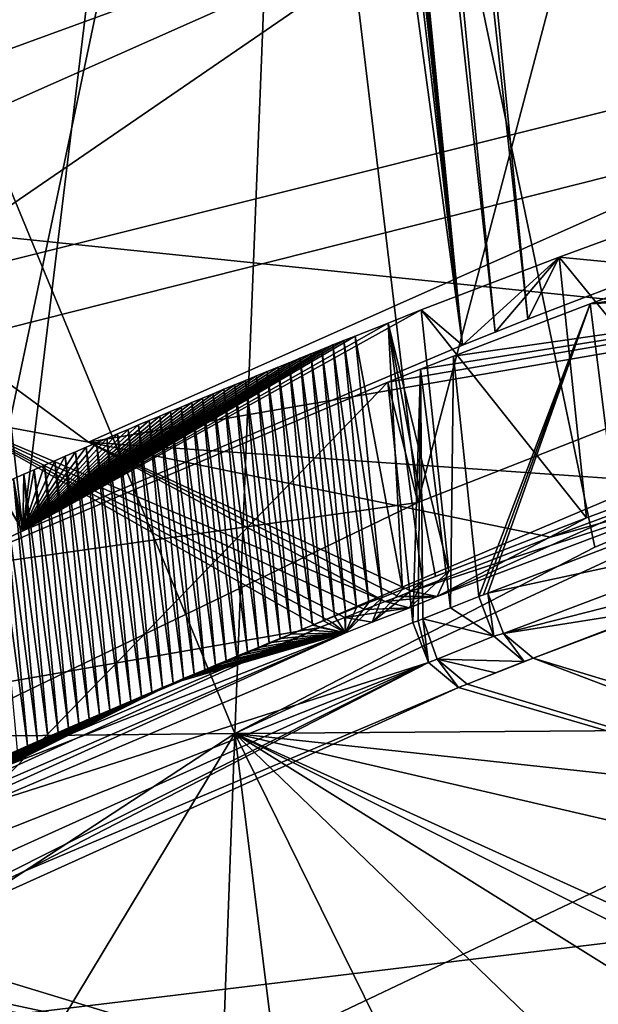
# Model space of a CAD drawing. Header units: metres. Extents: x -147 to 294, y -23 to 81.
# Tile 77 of 256: x 187.23 to 189.86, y 21.07 to 25.53. Entities that reach past the tile are written whole.
import ezdxf

# ---------------------------------------------------------------- set-up
doc = ezdxf.new("R2010")
doc.units = ezdxf.units.M
doc.layers.add('solid_AVA_153', color=7, linetype='CONTINUOUS')

msp = doc.modelspace()

# ---------------------------------------------------------------- linework, layer by layer
at = {"layer": 'solid_AVA_153'}
for points in [[(188.923431, 36.862255, 175.015717), (190.786331, 24.645308, 171.28035), (189.557571, 37.096756, 174.316864)], [(189.557571, 37.096756, 174.316864), (190.786331, 24.645308, 171.28035), (193.906555, 25.682068, 168.300888)], [(188.923431, 36.862255, 175.015717), (188.313568, 36.62611, 175.727356), (190.15126, 24.412077, 171.980225)], [(188.923431, 36.862255, 175.015717), (190.15126, 24.412077, 171.980225), (190.786331, 24.645308, 171.28035)], [(188.16983, 36.565502, 175.900696), (189.536316, 24.176678, 172.698151), (188.313568, 36.62611, 175.727356)], [(188.313568, 36.62611, 175.727356), (189.536316, 24.176678, 172.698151), (190.15126, 24.412077, 171.980225)], [(188.016724, 36.506371, 176.087646), (189.388306, 24.118544, 172.877151), (188.16983, 36.565502, 175.900696)], [(188.16983, 36.565502, 175.900696), (189.388306, 24.118544, 172.877151), (189.536316, 24.176678, 172.698151)], [(187.981018, 36.492176, 176.131546), (187.945343, 36.477982, 176.175415), (189.24025, 24.060007, 173.057831)], [(187.981018, 36.492176, 176.131546), (189.24025, 24.060007, 173.057831), (188.016724, 36.506371, 176.087646)], [(188.016724, 36.506371, 176.087646), (189.24025, 24.060007, 173.057831), (189.388306, 24.118544, 172.877151)], [(188.401123, 31.777857, 175.039352), (189.24025, 24.060007, 173.057831), (187.945343, 36.477982, 176.175415)], [(189.29747, 32.974426, 217.098328), (175.101974, 28.523804, 216.403442), (176.384155, 25.326963, 230.393005)], [(189.29747, 32.974426, 217.098328), (176.384155, 25.326963, 230.393005), (194.985809, 31.548439, 228.332916)], [(195.64505, 32.429623, 219.559998), (178.070801, 25.327106, 224.480331), (177.259705, 28.337133, 211.457733)], [(195.64505, 32.429623, 219.559998), (198.425079, 30.14035, 230.422562), (178.070801, 25.327106, 224.480331)], [(188.366714, 31.55209, 175.057053), (189.24025, 24.060007, 173.057831), (188.401123, 31.777857, 175.039352)], [(194.985809, 31.548439, 228.332916), (176.384155, 25.326963, 230.393005), (191.289215, 26.898502, 240.637619)], [(188.366714, 31.55209, 175.057053), (188.242493, 31.412605, 175.20163), (189.24025, 24.060007, 173.057831)], [(188.242493, 31.412605, 175.20163), (186.42334, 30.635902, 177.663391), (187.247421, 23.218578, 175.714951)], [(188.242493, 31.412605, 175.20163), (187.247421, 23.218578, 175.714951), (189.24025, 24.060007, 173.057831)], [(192.195099, 31.109472, 174.61998), (188.497589, 29.588501, 179.380798), (192.671402, 24.278837, 173.446701)], [(186.42334, 30.635902, 177.663391), (185.07637, 26.946751, 179.546509), (187.247421, 23.218578, 175.714951)], [(188.340805, 29.177292, 176.694611), (190.840637, 30.167854, 173.634735), (189.038925, 23.347223, 175.096725)], [(189.038925, 23.347223, 175.096725), (190.840637, 30.167854, 173.634735), (191.616089, 24.356531, 171.992142)], [(198.425079, 30.14035, 230.422562), (181.858124, 22.793766, 236.815948), (178.070801, 25.327106, 224.480331)], [(198.425079, 30.14035, 230.422562), (204.339798, 28.468588, 240.075867), (181.858124, 22.793766, 236.815948)], [(188.497589, 29.588501, 179.380798), (185.844025, 28.0254, 184.781326), (188.208893, 22.300985, 179.761688)], [(188.497589, 29.588501, 179.380798), (188.208893, 22.300985, 179.761688), (189.840393, 23.14382, 177.027176)], [(188.497589, 29.588501, 179.380798), (192.063766, 24.06045, 174.125092), (192.671402, 24.278837, 173.446701)], [(188.497589, 29.588501, 179.380798), (191.914597, 24.005167, 174.298172), (192.063766, 24.06045, 174.125092)], [(188.497589, 29.588501, 179.380798), (191.767776, 23.949972, 174.471161), (191.914597, 24.005167, 174.298172)], [(188.497589, 29.588501, 179.380798), (189.840393, 23.14382, 177.027176), (191.767776, 23.949972, 174.471161)], [(186.251404, 28.161921, 180.040726), (188.340805, 29.177292, 176.694611), (186.892731, 22.314201, 178.491989)], [(188.340805, 29.177292, 176.694611), (189.038925, 23.347223, 175.096725), (186.892731, 22.314201, 178.491989)], [(204.339798, 28.468588, 240.075867), (188.277359, 20.842091, 247.870392), (181.858124, 22.793766, 236.815948)], [(204.339798, 28.468588, 240.075867), (197.287598, 19.501396, 257.502197), (188.277359, 20.842091, 247.870392)], [(185.844025, 28.0254, 184.781326), (186.756927, 22.28471, 182.910675), (188.208893, 22.300985, 179.761688)], [(190.608856, 27.034805, 167.233154), (186.620087, 24.301197, 172.388031), (185.491516, 25.538425, 172.706131)], [(190.608856, 27.034805, 167.233154), (192.238724, 25.707386, 166.947144), (186.620087, 24.301197, 172.388031)], [(185.07637, 26.946751, 179.546509), (185.053604, 26.93499, 179.5858), (187.247421, 23.218578, 175.714951)], [(176.384155, 25.326963, 230.393005), (185.359131, 24.734146, 242.280624), (191.289215, 26.898502, 240.637619)], [(185.053604, 26.93499, 179.5858), (185.030945, 26.923279, 179.625031), (187.247421, 23.218578, 175.714951)], [(185.030945, 26.923279, 179.625031), (185.47554, 22.36516, 178.520386), (187.247421, 23.218578, 175.714951)], [(191.289215, 26.898502, 240.637619), (185.359131, 24.734146, 242.280624), (191.621902, 24.090124, 249.487961)], [(192.238724, 25.707386, 166.947144), (187.545898, 23.620113, 172.204041), (186.620087, 24.301197, 172.388031)], [(192.238724, 25.707386, 166.947144), (194.644409, 24.841892, 166.398987), (187.545898, 23.620113, 172.204041)], [(194.644409, 24.841892, 166.398987), (190.287582, 23.429024, 170.405975), (187.545898, 23.620113, 172.204041)], [(185.359131, 24.734146, 242.280624), (183.505646, 20.646431, 253.122879), (191.621902, 24.090124, 249.487961)], [(189.678726, 24.457956, 171.577881), (190.325211, 24.695013, 170.866959), (190.15126, 24.412077, 171.980225)], [(190.448639, 23.515333, 170.585815), (190.325211, 24.695013, 170.866959), (189.678726, 24.457956, 171.577881)], [(189.054047, 24.218784, 172.307358), (189.678726, 24.457956, 171.577881), (189.24025, 24.060007, 173.057831)], [(189.803177, 23.276634, 171.297134), (189.678726, 24.457956, 171.577881), (189.054047, 24.218784, 172.307358)], [(189.678726, 24.457956, 171.577881), (189.388306, 24.118544, 172.877151), (189.24025, 24.060007, 173.057831)], [(189.678726, 24.457956, 171.577881), (189.536316, 24.176678, 172.698151), (189.388306, 24.118544, 172.877151)], [(189.678726, 24.457956, 171.577881), (190.15126, 24.412077, 171.980225), (189.536316, 24.176678, 172.698151)], [(189.803177, 23.276634, 171.297134), (190.448639, 23.515333, 170.585815), (189.678726, 24.457956, 171.577881)], [(191.023514, 24.419277, 171.465652), (190.459442, 24.482733, 170.948807), (189.819305, 24.246977, 171.657074)], [(189.955154, 23.165186, 171.374176), (189.819305, 24.246977, 171.657074), (190.459442, 24.482733, 170.948807)], [(191.616089, 24.356531, 171.992142), (191.023514, 24.419277, 171.465652), (189.819305, 24.246977, 171.657074)], [(191.616089, 24.356531, 171.992142), (189.050339, 23.950233, 172.56485), (188.901642, 23.891163, 172.747498)], [(189.038925, 23.347223, 175.096725), (191.616089, 24.356531, 171.992142), (188.901642, 23.891163, 172.747498)], [(191.616089, 24.356531, 171.992142), (189.200043, 24.009222, 172.382996), (189.050339, 23.950233, 172.56485)], [(191.616089, 24.356531, 171.992142), (189.819305, 24.246977, 171.657074), (189.200043, 24.009222, 172.382996)], [(186.620087, 24.301197, 172.388031), (187.545898, 23.620113, 172.204041), (186.898712, 23.739231, 172.643723)], [(189.054047, 24.218784, 172.307358), (189.24025, 24.060007, 173.057831), (187.247421, 23.218578, 175.714951)], [(188.903107, 24.159468, 172.490036), (189.054047, 24.218784, 172.307358), (187.247421, 23.218578, 175.714951)], [(189.178345, 23.035492, 172.025848), (189.054047, 24.218784, 172.307358), (188.903107, 24.159468, 172.490036)], [(189.803177, 23.276634, 171.297134), (189.054047, 24.218784, 172.307358), (189.178345, 23.035492, 172.025848)], [(189.314972, 22.920263, 172.124374), (189.200043, 24.009222, 172.382996), (189.819305, 24.246977, 171.657074)], [(189.33522, 22.928045, 172.099655), (189.314972, 22.920263, 172.124374), (189.819305, 24.246977, 171.657074)], [(189.355652, 22.935654, 172.075027), (189.33522, 22.928045, 172.099655), (189.819305, 24.246977, 171.657074)], [(189.955154, 23.165186, 171.374176), (189.355652, 22.935654, 172.075027), (189.819305, 24.246977, 171.657074)], [(188.753723, 24.100021, 172.673965), (188.903107, 24.159468, 172.490036), (187.247421, 23.218578, 175.714951)], [(188.968109, 22.952303, 172.280548), (188.903107, 24.159468, 172.490036), (188.753723, 24.100021, 172.673965)], [(189.118698, 23.011925, 172.097794), (188.903107, 24.159468, 172.490036), (189.059067, 22.988348, 172.169983)], [(188.968109, 22.952303, 172.280548), (189.059067, 22.988348, 172.169983), (188.903107, 24.159468, 172.490036)], [(189.178345, 23.035492, 172.025848), (188.903107, 24.159468, 172.490036), (189.118698, 23.011925, 172.097794)], [(191.621902, 24.090124, 249.487961), (183.505646, 20.646431, 253.122879), (189.776993, 19.464817, 260.84906)], [(188.703613, 24.080025, 172.735886), (188.753723, 24.100021, 172.673965), (187.247421, 23.218578, 175.714951)], [(188.703613, 24.080025, 172.735886), (188.877213, 22.916216, 172.391617), (188.753723, 24.100021, 172.673965)], [(188.968109, 22.952303, 172.280548), (188.753723, 24.100021, 172.673965), (188.877213, 22.916216, 172.391617)], [(191.621902, 24.090124, 249.487961), (189.776993, 19.464817, 260.84906), (196.894455, 22.757782, 256.639648)], [(188.653625, 24.060019, 172.797913), (188.703613, 24.080025, 172.735886), (187.247421, 23.218578, 175.714951)], [(188.603745, 24.039999, 172.860031), (188.653625, 24.060019, 172.797913), (187.247421, 23.218578, 175.714951)], [(188.553955, 24.019968, 172.922256), (188.603745, 24.039999, 172.860031), (187.247421, 23.218578, 175.714951)], [(188.553955, 24.019968, 172.922256), (188.710037, 22.851278, 172.589676), (188.603745, 24.039999, 172.860031)], [(188.603745, 24.039999, 172.860031), (188.759827, 22.871344, 172.528015), (188.653625, 24.060019, 172.797913)], [(188.603745, 24.039999, 172.860031), (188.710037, 22.851278, 172.589676), (188.759827, 22.871344, 172.528015)], [(188.653625, 24.060019, 172.797913), (188.816483, 22.893965, 172.45816), (188.703613, 24.080025, 172.735886)], [(188.653625, 24.060019, 172.797913), (188.759827, 22.871344, 172.528015), (188.816483, 22.893965, 172.45816)], [(188.703613, 24.080025, 172.735886), (188.816483, 22.893965, 172.45816), (188.877213, 22.916216, 172.391617)], [(188.504303, 23.999928, 172.984573), (188.553955, 24.019968, 172.922256), (187.247421, 23.218578, 175.714951)], [(188.454742, 23.979874, 173.046982), (188.504303, 23.999928, 172.984573), (187.247421, 23.218578, 175.714951)], [(188.454742, 23.979874, 173.046982), (188.610794, 22.811106, 172.713333), (188.504303, 23.999928, 172.984573)], [(188.504303, 23.999928, 172.984573), (188.660355, 22.8312, 172.651443), (188.553955, 24.019968, 172.922256)], [(188.504303, 23.999928, 172.984573), (188.610794, 22.811106, 172.713333), (188.660355, 22.8312, 172.651443)], [(188.553955, 24.019968, 172.922256), (188.660355, 22.8312, 172.651443), (188.710037, 22.851278, 172.589676)], [(189.185837, 22.869377, 172.28125), (189.050339, 23.950233, 172.56485), (189.200043, 24.009222, 172.382996)], [(189.185837, 22.869377, 172.28125), (189.200043, 24.009222, 172.382996), (189.314972, 22.920263, 172.124374)], [(188.405304, 23.959806, 173.109497), (188.454742, 23.979874, 173.046982), (187.247421, 23.218578, 175.714951)], [(188.355972, 23.93973, 173.172104), (188.405304, 23.959806, 173.109497), (187.247421, 23.218578, 175.714951)], [(188.208893, 22.300985, 179.761688), (191.767776, 23.949972, 174.471161), (189.840393, 23.14382, 177.027176)], [(192.695374, 22.333221, 178.339386), (191.767776, 23.949972, 174.471161), (188.208893, 22.300985, 179.761688)], [(188.355972, 23.93973, 173.172104), (188.512009, 22.770882, 172.837433), (188.405304, 23.959806, 173.109497)], [(188.405304, 23.959806, 173.109497), (188.56134, 22.791, 172.77533), (188.454742, 23.979874, 173.046982)], [(188.405304, 23.959806, 173.109497), (188.512009, 22.770882, 172.837433), (188.56134, 22.791, 172.77533)], [(188.454742, 23.979874, 173.046982), (188.56134, 22.791, 172.77533), (188.610794, 22.811106, 172.713333)], [(189.016266, 22.803389, 172.488998), (188.901642, 23.891163, 172.747498), (189.050339, 23.950233, 172.56485)], [(189.039352, 22.810417, 172.465164), (189.016266, 22.803389, 172.488998), (189.050339, 23.950233, 172.56485)], [(189.060837, 22.819832, 172.434311), (189.039352, 22.810417, 172.465164), (189.050339, 23.950233, 172.56485)], [(189.185837, 22.869377, 172.28125), (189.060837, 22.819832, 172.434311), (189.050339, 23.950233, 172.56485)], [(188.306763, 23.919641, 173.234818), (188.355972, 23.93973, 173.172104), (187.247421, 23.218578, 175.714951)], [(188.257645, 23.899542, 173.297623), (188.306763, 23.919641, 173.234818), (187.247421, 23.218578, 175.714951)], [(188.257645, 23.899542, 173.297623), (188.413666, 22.730604, 172.961975), (188.306763, 23.919641, 173.234818)], [(188.306763, 23.919641, 173.234818), (188.462769, 22.75075, 172.899643), (188.355972, 23.93973, 173.172104)], [(188.306763, 23.919641, 173.234818), (188.413666, 22.730604, 172.961975), (188.462769, 22.75075, 172.899643)], [(188.355972, 23.93973, 173.172104), (188.462769, 22.75075, 172.899643), (188.512009, 22.770882, 172.837433)], [(189.038925, 23.347223, 175.096725), (188.901642, 23.891163, 172.747498), (186.899185, 23.042616, 175.430328)], [(187.040283, 21.966837, 175.133057), (186.899185, 23.042616, 175.430328), (188.901642, 23.891163, 172.747498)], [(187.040283, 21.966837, 175.133057), (188.901642, 23.891163, 172.747498), (189.016266, 22.803389, 172.488998)], [(188.208649, 23.879429, 173.360535), (188.257645, 23.899542, 173.297623), (187.247421, 23.218578, 175.714951)], [(188.15976, 23.859304, 173.423538), (188.208649, 23.879429, 173.360535), (187.247421, 23.218578, 175.714951)], [(188.15976, 23.859304, 173.423538), (188.315765, 22.690277, 173.086945), (188.208649, 23.879429, 173.360535)], [(188.208649, 23.879429, 173.360535), (188.364655, 22.710447, 173.024399), (188.257645, 23.899542, 173.297623)], [(188.208649, 23.879429, 173.360535), (188.315765, 22.690277, 173.086945), (188.364655, 22.710447, 173.024399)], [(188.257645, 23.899542, 173.297623), (188.364655, 22.710447, 173.024399), (188.413666, 22.730604, 172.961975)], [(188.110992, 23.83917, 173.486649), (188.15976, 23.859304, 173.423538), (187.247421, 23.218578, 175.714951)], [(188.062332, 23.819023, 173.54985), (188.110992, 23.83917, 173.486649), (187.247421, 23.218578, 175.714951)], [(188.013779, 23.798864, 173.613144), (188.062332, 23.819023, 173.54985), (187.247421, 23.218578, 175.714951)], [(188.013779, 23.798864, 173.613144), (188.169769, 22.629692, 173.275238), (188.062332, 23.819023, 173.54985)], [(188.062332, 23.819023, 173.54985), (188.218323, 22.649899, 173.212357), (188.110992, 23.83917, 173.486649)], [(188.062332, 23.819023, 173.54985), (188.169769, 22.629692, 173.275238), (188.218323, 22.649899, 173.212357)], [(188.110992, 23.83917, 173.486649), (188.266983, 22.670094, 173.149597), (188.15976, 23.859304, 173.423538)], [(188.110992, 23.83917, 173.486649), (188.218323, 22.649899, 173.212357), (188.266983, 22.670094, 173.149597)], [(188.15976, 23.859304, 173.423538), (188.266983, 22.670094, 173.149597), (188.315765, 22.690277, 173.086945)], [(187.965332, 23.778694, 173.676544), (188.013779, 23.798864, 173.613144), (187.247421, 23.218578, 175.714951)], [(187.917007, 23.758512, 173.740036), (187.965332, 23.778694, 173.676544), (187.247421, 23.218578, 175.714951)], [(187.917007, 23.758512, 173.740036), (188.072998, 22.589241, 173.401291), (187.965332, 23.778694, 173.676544)], [(187.965332, 23.778694, 173.676544), (188.121323, 22.609472, 173.338211), (188.013779, 23.798864, 173.613144)], [(187.965332, 23.778694, 173.676544), (188.072998, 22.589241, 173.401291), (188.121323, 22.609472, 173.338211)], [(188.013779, 23.798864, 173.613144), (188.121323, 22.609472, 173.338211), (188.169769, 22.629692, 173.275238)], [(186.898712, 23.739231, 172.643723), (188.593582, 22.779835, 172.36377), (183.504807, 21.893517, 178.130157)], [(188.650421, 22.802589, 172.293716), (188.593582, 22.779835, 172.36377), (186.898712, 23.739231, 172.643723)], [(188.707581, 22.825331, 172.223618), (188.650421, 22.802589, 172.293716), (186.898712, 23.739231, 172.643723)], [(188.798584, 22.861473, 172.112427), (188.707581, 22.825331, 172.223618), (186.898712, 23.739231, 172.643723)], [(188.890106, 22.897783, 172.001129), (188.798584, 22.861473, 172.112427), (186.898712, 23.739231, 172.643723)], [(187.545898, 23.620113, 172.204041), (188.890106, 22.897783, 172.001129), (186.898712, 23.739231, 172.643723)], [(187.86879, 23.738317, 173.803635), (187.917007, 23.758512, 173.740036), (187.247421, 23.218578, 175.714951)], [(187.820679, 23.718113, 173.867325), (187.86879, 23.738317, 173.803635), (187.247421, 23.218578, 175.714951)], [(187.820679, 23.718113, 173.867325), (187.976685, 22.548742, 173.527786), (187.86879, 23.738317, 173.803635)], [(187.86879, 23.738317, 173.803635), (188.02478, 22.568998, 173.464478), (187.917007, 23.758512, 173.740036)], [(187.86879, 23.738317, 173.803635), (187.976685, 22.548742, 173.527786), (188.02478, 22.568998, 173.464478)], [(187.917007, 23.758512, 173.740036), (188.02478, 22.568998, 173.464478), (188.072998, 22.589241, 173.401291)], [(187.772675, 23.697895, 173.931122), (187.820679, 23.718113, 173.867325), (187.247421, 23.218578, 175.714951)], [(187.724792, 23.677668, 173.99501), (187.772675, 23.697895, 173.931122), (187.247421, 23.218578, 175.714951)], [(187.724792, 23.677668, 173.99501), (187.880814, 22.508198, 173.654694), (187.772675, 23.697895, 173.931122)], [(187.772675, 23.697895, 173.931122), (187.928696, 22.528477, 173.591187), (187.820679, 23.718113, 173.867325)], [(187.772675, 23.697895, 173.931122), (187.880814, 22.508198, 173.654694), (187.928696, 22.528477, 173.591187)], [(187.820679, 23.718113, 173.867325), (187.928696, 22.528477, 173.591187), (187.976685, 22.548742, 173.527786)], [(187.677017, 23.657427, 174.059006), (187.724792, 23.677668, 173.99501), (187.247421, 23.218578, 175.714951)], [(187.629364, 23.637175, 174.123093), (187.677017, 23.657427, 174.059006), (187.247421, 23.218578, 175.714951)], [(187.629364, 23.637175, 174.123093), (187.785385, 22.467609, 173.782028), (187.677017, 23.657427, 174.059006)], [(187.677017, 23.657427, 174.059006), (187.833038, 22.487909, 173.718307), (187.724792, 23.677668, 173.99501)], [(187.677017, 23.657427, 174.059006), (187.785385, 22.467609, 173.782028), (187.833038, 22.487909, 173.718307)], [(187.724792, 23.677668, 173.99501), (187.833038, 22.487909, 173.718307), (187.880814, 22.508198, 173.654694)], [(187.581802, 23.616911, 174.187271), (187.629364, 23.637175, 174.123093), (187.247421, 23.218578, 175.714951)], [(187.534363, 23.596636, 174.251556), (187.581802, 23.616911, 174.187271), (187.247421, 23.218578, 175.714951)], [(187.48703, 23.576349, 174.315933), (187.534363, 23.596636, 174.251556), (187.247421, 23.218578, 175.714951)], [(187.48703, 23.576349, 174.315933), (187.643097, 22.406645, 173.973816), (187.534363, 23.596636, 174.251556)], [(187.534363, 23.596636, 174.251556), (187.690414, 22.426977, 173.909775), (187.581802, 23.616911, 174.187271)], [(187.534363, 23.596636, 174.251556), (187.643097, 22.406645, 173.973816), (187.690414, 22.426977, 173.909775)], [(188.949951, 22.921461, 171.928391), (188.890106, 22.897783, 172.001129), (187.545898, 23.620113, 172.204041)], [(189.639648, 23.188862, 171.120712), (187.545898, 23.620113, 172.204041), (190.287582, 23.429024, 170.405975)], [(189.009933, 22.94524, 171.856079), (188.949951, 22.921461, 171.928391), (187.545898, 23.620113, 172.204041)], [(189.639648, 23.188862, 171.120712), (189.009933, 22.94524, 171.856079), (187.545898, 23.620113, 172.204041)], [(187.581802, 23.616911, 174.187271), (187.737839, 22.447298, 173.845856), (187.629364, 23.637175, 174.123093)], [(187.581802, 23.616911, 174.187271), (187.690414, 22.426977, 173.909775), (187.737839, 22.447298, 173.845856)], [(187.629364, 23.637175, 174.123093), (187.737839, 22.447298, 173.845856), (187.785385, 22.467609, 173.782028)], [(187.439819, 23.556051, 174.380417), (187.48703, 23.576349, 174.315933), (187.247421, 23.218578, 175.714951)], [(187.392715, 23.53574, 174.444992), (187.439819, 23.556051, 174.380417), (187.247421, 23.218578, 175.714951)], [(187.392715, 23.53574, 174.444992), (187.548782, 22.365952, 174.102188), (187.439819, 23.556051, 174.380417)], [(187.439819, 23.556051, 174.380417), (187.595886, 22.386303, 174.037949), (187.48703, 23.576349, 174.315933)], [(187.439819, 23.556051, 174.380417), (187.548782, 22.365952, 174.102188), (187.595886, 22.386303, 174.037949)], [(187.48703, 23.576349, 174.315933), (187.595886, 22.386303, 174.037949), (187.643097, 22.406645, 173.973816)], [(187.345703, 23.515417, 174.509674), (187.392715, 23.53574, 174.444992), (187.247421, 23.218578, 175.714951)], [(187.298813, 23.495081, 174.574448), (187.345703, 23.515417, 174.509674), (187.247421, 23.218578, 175.714951)], [(187.298813, 23.495081, 174.574448), (187.454926, 22.325218, 174.230972), (187.345703, 23.515417, 174.509674)], [(187.345703, 23.515417, 174.509674), (187.501801, 22.345589, 174.166534), (187.392715, 23.53574, 174.444992)], [(187.345703, 23.515417, 174.509674), (187.454926, 22.325218, 174.230972), (187.501801, 22.345589, 174.166534)], [(187.392715, 23.53574, 174.444992), (187.501801, 22.345589, 174.166534), (187.548782, 22.365952, 174.102188)], [(189.125336, 22.920101, 171.943848), (190.397888, 23.40077, 170.499557), (190.448639, 23.515333, 170.585815)], [(189.803177, 23.276634, 171.297134), (189.125336, 22.920101, 171.943848), (190.448639, 23.515333, 170.585815)], [(187.205353, 23.45437, 174.70433), (187.361526, 22.284449, 174.360168), (187.252029, 23.474733, 174.639343)], [(187.205353, 23.45437, 174.70433), (187.252029, 23.474733, 174.639343), (187.247421, 23.218578, 175.714951)], [(187.252029, 23.474733, 174.639343), (187.298813, 23.495081, 174.574448), (187.247421, 23.218578, 175.714951)], [(187.252029, 23.474733, 174.639343), (187.408173, 22.304838, 174.295517), (187.298813, 23.495081, 174.574448)], [(187.252029, 23.474733, 174.639343), (187.361526, 22.284449, 174.360168), (187.408173, 22.304838, 174.295517)], [(187.298813, 23.495081, 174.574448), (187.408173, 22.304838, 174.295517), (187.454926, 22.325218, 174.230972)], [(187.205353, 23.45437, 174.70433), (187.247421, 23.218578, 175.714951), (185.47554, 22.36516, 178.520386)], [(187.112335, 23.413609, 174.834595), (187.268555, 22.243643, 174.489777), (187.158798, 23.433996, 174.769409)], [(187.158798, 23.433996, 174.769409), (187.314987, 22.26405, 174.424927), (187.205353, 23.45437, 174.70433)], [(187.158798, 23.433996, 174.769409), (187.268555, 22.243643, 174.489777), (187.314987, 22.26405, 174.424927)], [(187.205353, 23.45437, 174.70433), (187.314987, 22.26405, 174.424927), (187.361526, 22.284449, 174.360168)], [(189.639648, 23.188862, 171.120712), (190.287582, 23.429024, 170.405975), (190.397888, 23.40077, 170.499557)], [(187.112335, 23.413609, 174.834595), (187.222244, 22.223227, 174.554718), (187.268555, 22.243643, 174.489777)], [(189.639648, 23.188862, 171.120712), (190.397888, 23.40077, 170.499557), (189.009933, 22.94524, 171.856079)], [(189.125336, 22.920101, 171.943848), (189.009933, 22.94524, 171.856079), (190.397888, 23.40077, 170.499557)], [(186.892731, 22.314201, 178.491989), (189.038925, 23.347223, 175.096725), (186.899185, 23.042616, 175.430328)], [(189.803177, 23.276634, 171.297134), (189.178345, 23.035492, 172.025848), (189.125336, 22.920101, 171.943848)], [(190.641083, 23.21147, 170.691498), (189.355652, 22.935654, 172.075027), (189.955154, 23.165186, 171.374176)], [(189.426422, 22.753656, 172.074844), (189.355652, 22.935654, 172.075027), (190.641083, 23.21147, 170.691498)], [(189.426422, 22.753656, 172.074844), (190.641083, 23.21147, 170.691498), (190.770935, 23.095373, 170.773361)], [(189.426422, 22.753656, 172.074844), (190.770935, 23.095373, 170.773361), (190.15358, 22.868702, 171.456314)], [(189.560577, 22.641899, 172.150116), (190.15358, 22.868702, 171.456314), (190.770935, 23.095373, 170.773361)], [(192.776917, 21.668192, 173.695602), (189.560577, 22.641899, 172.150116), (190.770935, 23.095373, 170.773361)], [(189.178345, 23.035492, 172.025848), (189.059067, 22.988348, 172.169983), (188.999924, 22.869974, 172.082535)], [(189.125336, 22.920101, 171.943848), (189.178345, 23.035492, 172.025848), (188.999924, 22.869974, 172.082535)], [(189.178345, 23.035492, 172.025848), (189.118698, 23.011925, 172.097794), (189.059067, 22.988348, 172.169983)], [(189.059067, 22.988348, 172.169983), (188.830597, 22.804916, 172.317429), (188.999924, 22.869974, 172.082535)], [(188.968109, 22.952303, 172.280548), (188.830597, 22.804916, 172.317429), (189.059067, 22.988348, 172.169983)], [(188.968109, 22.952303, 172.280548), (188.877213, 22.916216, 172.391617), (188.830597, 22.804916, 172.317429)], [(189.125336, 22.920101, 171.943848), (188.949951, 22.921461, 171.928391), (189.009933, 22.94524, 171.856079)], [(189.355652, 22.935654, 172.075027), (189.314972, 22.920263, 172.124374), (189.33522, 22.928045, 172.099655)], [(189.383133, 22.741583, 172.12291), (189.314972, 22.920263, 172.124374), (189.355652, 22.935654, 172.075027)], [(189.383133, 22.741583, 172.12291), (189.355652, 22.935654, 172.075027), (189.426422, 22.753656, 172.074844)], [(188.877213, 22.916216, 172.391617), (188.816483, 22.893965, 172.45816), (188.710785, 22.755661, 172.450699)], [(188.830597, 22.804916, 172.317429), (188.877213, 22.916216, 172.391617), (188.710785, 22.755661, 172.450699)], [(188.816483, 22.893965, 172.45816), (188.759827, 22.871344, 172.528015), (188.710785, 22.755661, 172.450699)], [(188.999924, 22.869974, 172.082535), (188.798584, 22.861473, 172.112427), (188.890106, 22.897783, 172.001129)], [(189.125336, 22.920101, 171.943848), (188.890106, 22.897783, 172.001129), (188.949951, 22.921461, 171.928391)], [(189.125336, 22.920101, 171.943848), (188.999924, 22.869974, 172.082535), (188.890106, 22.897783, 172.001129)], [(189.383133, 22.741583, 172.12291), (189.185837, 22.869377, 172.28125), (189.314972, 22.920263, 172.124374)], [(188.710037, 22.851278, 172.589676), (188.660355, 22.8312, 172.651443), (188.710785, 22.755661, 172.450699)], [(188.999924, 22.869974, 172.082535), (188.707581, 22.825331, 172.223618), (188.798584, 22.861473, 172.112427)], [(188.999924, 22.869974, 172.082535), (188.830597, 22.804916, 172.317429), (188.707581, 22.825331, 172.223618)], [(188.710037, 22.851278, 172.589676), (188.710785, 22.755661, 172.450699), (188.759827, 22.871344, 172.528015)], [(189.383133, 22.741583, 172.12291), (189.060837, 22.819832, 172.434311), (189.185837, 22.869377, 172.28125)], [(189.426422, 22.753656, 172.074844), (190.15358, 22.868702, 171.456314), (189.560577, 22.641899, 172.150116)], [(182.753494, 22.021179, 238.563889), (181.858124, 22.793766, 236.815948), (188.277359, 20.842091, 247.870392)], [(189.086288, 22.622116, 172.487396), (187.040283, 21.966837, 175.133057), (189.016266, 22.803389, 172.488998)], [(188.56134, 22.791, 172.77533), (188.512009, 22.770882, 172.837433), (188.710785, 22.755661, 172.450699)], [(188.610794, 22.811106, 172.713333), (188.56134, 22.791, 172.77533), (188.710785, 22.755661, 172.450699)], [(188.710785, 22.755661, 172.450699), (188.593582, 22.779835, 172.36377), (188.650421, 22.802589, 172.293716)], [(188.660355, 22.8312, 172.651443), (188.610794, 22.811106, 172.713333), (188.710785, 22.755661, 172.450699)], [(188.710785, 22.755661, 172.450699), (188.650421, 22.802589, 172.293716), (188.707581, 22.825331, 172.223618)], [(188.830597, 22.804916, 172.317429), (188.710785, 22.755661, 172.450699), (188.707581, 22.825331, 172.223618)], [(189.086288, 22.622116, 172.487396), (189.016266, 22.803389, 172.488998), (189.039352, 22.810417, 172.465164)], [(189.086288, 22.622116, 172.487396), (189.039352, 22.810417, 172.465164), (189.060837, 22.819832, 172.434311)], [(189.125595, 22.637226, 172.439453), (189.086288, 22.622116, 172.487396), (189.060837, 22.819832, 172.434311)], [(189.125595, 22.637226, 172.439453), (189.060837, 22.819832, 172.434311), (189.383133, 22.741583, 172.12291)], [(188.593582, 22.779835, 172.36377), (184.808304, 21.05759, 177.901108), (183.504807, 21.893517, 178.130157)], [(186.620987, 21.937172, 175.01239), (184.808304, 21.05759, 177.901108), (188.593582, 22.779835, 172.36377)], [(188.710785, 22.755661, 172.450699), (184.875809, 21.092497, 177.784088), (186.620987, 21.937172, 175.01239)], [(185.001389, 21.073902, 177.856308), (184.875809, 21.092497, 177.784088), (188.710785, 22.755661, 172.450699)], [(187.928696, 22.528477, 173.591187), (185.001389, 21.073902, 177.856308), (188.710785, 22.755661, 172.450699)], [(188.710785, 22.755661, 172.450699), (186.620987, 21.937172, 175.01239), (188.593582, 22.779835, 172.36377)], [(187.976685, 22.548742, 173.527786), (187.928696, 22.528477, 173.591187), (188.710785, 22.755661, 172.450699)], [(188.02478, 22.568998, 173.464478), (187.976685, 22.548742, 173.527786), (188.710785, 22.755661, 172.450699)], [(188.072998, 22.589241, 173.401291), (188.02478, 22.568998, 173.464478), (188.710785, 22.755661, 172.450699)], [(188.121323, 22.609472, 173.338211), (188.072998, 22.589241, 173.401291), (188.710785, 22.755661, 172.450699)], [(188.169769, 22.629692, 173.275238), (188.121323, 22.609472, 173.338211), (188.710785, 22.755661, 172.450699)], [(188.218323, 22.649899, 173.212357), (188.169769, 22.629692, 173.275238), (188.710785, 22.755661, 172.450699)], [(188.266983, 22.670094, 173.149597), (188.218323, 22.649899, 173.212357), (188.710785, 22.755661, 172.450699)], [(188.315765, 22.690277, 173.086945), (188.266983, 22.670094, 173.149597), (188.710785, 22.755661, 172.450699)], [(188.364655, 22.710447, 173.024399), (188.315765, 22.690277, 173.086945), (188.710785, 22.755661, 172.450699)], [(188.413666, 22.730604, 172.961975), (188.364655, 22.710447, 173.024399), (188.710785, 22.755661, 172.450699)], [(188.462769, 22.75075, 172.899643), (188.413666, 22.730604, 172.961975), (188.710785, 22.755661, 172.450699)], [(188.512009, 22.770882, 172.837433), (188.462769, 22.75075, 172.899643), (188.710785, 22.755661, 172.450699)], [(189.383133, 22.741583, 172.12291), (189.426422, 22.753656, 172.074844), (189.520081, 22.626095, 172.198868)], [(189.520081, 22.626095, 172.198868), (189.426422, 22.753656, 172.074844), (189.560577, 22.641899, 172.150116)], [(196.894455, 22.757782, 256.639648), (189.776993, 19.464817, 260.84906), (197.897263, 18.923166, 266.737427)], [(189.125595, 22.637226, 172.439453), (189.383133, 22.741583, 172.12291), (189.520081, 22.626095, 172.198868)], [(189.086288, 22.622116, 172.487396), (185.254425, 21.104084, 177.971573), (187.040283, 21.966837, 175.133057)], [(189.086288, 22.622116, 172.487396), (185.326996, 20.924608, 177.968124), (185.254425, 21.104084, 177.971573)], [(189.086288, 22.622116, 172.487396), (185.479446, 20.818275, 178.020828), (185.326996, 20.924608, 177.968124)], [(187.24527, 21.671545, 175.211563), (185.479446, 20.818275, 178.020828), (189.086288, 22.622116, 172.487396)], [(187.24527, 21.671545, 175.211563), (189.086288, 22.622116, 172.487396), (189.223282, 22.508589, 172.562088)], [(189.125595, 22.637226, 172.439453), (189.223282, 22.508589, 172.562088), (189.086288, 22.622116, 172.487396)], [(189.125595, 22.637226, 172.439453), (189.262527, 22.524008, 172.514206), (189.223282, 22.508589, 172.562088)], [(189.125595, 22.637226, 172.439453), (189.390747, 22.574972, 172.356613), (189.262527, 22.524008, 172.514206)], [(189.125595, 22.637226, 172.439453), (189.520081, 22.626095, 172.198868), (189.390747, 22.574972, 172.356613)], [(189.560577, 22.641899, 172.150116), (192.22258, 21.632475, 173.921936), (189.262527, 22.524008, 172.514206)], [(189.390747, 22.574972, 172.356613), (189.560577, 22.641899, 172.150116), (189.262527, 22.524008, 172.514206)], [(189.390747, 22.574972, 172.356613), (189.520081, 22.626095, 172.198868), (189.560577, 22.641899, 172.150116)], [(192.776917, 21.668192, 173.695602), (192.22258, 21.632475, 173.921936), (189.560577, 22.641899, 172.150116)], [(187.928696, 22.528477, 173.591187), (187.880814, 22.508198, 173.654694), (185.001389, 21.073902, 177.856308)], [(189.262527, 22.524008, 172.514206), (192.22258, 21.632475, 173.921936), (189.223282, 22.508589, 172.562088)], [(187.880814, 22.508198, 173.654694), (187.833038, 22.487909, 173.718307), (185.001389, 21.073902, 177.856308)], [(187.833038, 22.487909, 173.718307), (187.785385, 22.467609, 173.782028), (185.001389, 21.073902, 177.856308)], [(187.24527, 21.671545, 175.211563), (189.223282, 22.508589, 172.562088), (185.479446, 20.818275, 178.020828)], [(192.22258, 21.632475, 173.921936), (185.479446, 20.818275, 178.020828), (189.223282, 22.508589, 172.562088)], [(187.785385, 22.467609, 173.782028), (187.737839, 22.447298, 173.845856), (185.001389, 21.073902, 177.856308)], [(187.737839, 22.447298, 173.845856), (187.690414, 22.426977, 173.909775), (185.001389, 21.073902, 177.856308)], [(187.690414, 22.426977, 173.909775), (187.643097, 22.406645, 173.973816), (185.001389, 21.073902, 177.856308)], [(187.643097, 22.406645, 173.973816), (187.595886, 22.386303, 174.037949), (185.001389, 21.073902, 177.856308)], [(187.595886, 22.386303, 174.037949), (187.548782, 22.365952, 174.102188), (185.001389, 21.073902, 177.856308)], [(187.548782, 22.365952, 174.102188), (187.501801, 22.345589, 174.166534), (185.001389, 21.073902, 177.856308)], [(187.501801, 22.345589, 174.166534), (187.454926, 22.325218, 174.230972), (185.001389, 21.073902, 177.856308)], [(187.454926, 22.325218, 174.230972), (187.408173, 22.304838, 174.295517), (185.001389, 21.073902, 177.856308)], [(187.408173, 22.304838, 174.295517), (187.361526, 22.284449, 174.360168), (185.001389, 21.073902, 177.856308)], [(186.811676, 21.386555, 182.841339), (188.208893, 22.300985, 179.761688), (186.756927, 22.28471, 182.910675)], [(186.952393, 20.219439, 186.369766), (188.208893, 22.300985, 179.761688), (186.811676, 21.386555, 182.841339)], [(186.952393, 20.219439, 186.369766), (188.122055, 19.968355, 186.675232), (188.208893, 22.300985, 179.761688)], [(188.122055, 19.968355, 186.675232), (188.466263, 20.238365, 185.675064), (188.208893, 22.300985, 179.761688)], [(193.248077, 21.754744, 179.731796), (192.695374, 22.333221, 178.339386), (188.208893, 22.300985, 179.761688)], [(192.237625, 20.289541, 184.163391), (193.197052, 20.039673, 184.605804), (188.208893, 22.300985, 179.761688)], [(195.446808, 20.621143, 182.273682), (188.208893, 22.300985, 179.761688), (193.197052, 20.039673, 184.605804)], [(191.182663, 20.445364, 184.046249), (192.237625, 20.289541, 184.163391), (188.208893, 22.300985, 179.761688)], [(190.084015, 20.493164, 184.282715), (191.182663, 20.445364, 184.046249), (188.208893, 22.300985, 179.761688)], [(189.137161, 20.418154, 184.857117), (190.084015, 20.493164, 184.282715), (188.208893, 22.300985, 179.761688)], [(188.466263, 20.238365, 185.675064), (189.137161, 20.418154, 184.857117), (188.208893, 22.300985, 179.761688)], [(193.248077, 21.754744, 179.731796), (188.208893, 22.300985, 179.761688), (195.446808, 20.621143, 182.273682)], [(187.361526, 22.284449, 174.360168), (187.314987, 22.26405, 174.424927), (185.001389, 21.073902, 177.856308)], [(187.314987, 22.26405, 174.424927), (187.268555, 22.243643, 174.489777), (185.001389, 21.073902, 177.856308)], [(187.268555, 22.243643, 174.489777), (187.222244, 22.223227, 174.554718), (185.001389, 21.073902, 177.856308)], [(184.51886, 21.531849, 241.985672), (182.753494, 22.021179, 238.563889), (188.277359, 20.842091, 247.870392)], [(192.22258, 21.632475, 173.921936), (194.059174, 20.658928, 175.90918), (185.479446, 20.818275, 178.020828)], [(185.501846, 21.300756, 243.674591), (184.51886, 21.531849, 241.985672), (188.277359, 20.842091, 247.870392)], [(186.499741, 21.080158, 245.260361), (185.501846, 21.300756, 243.674591), (188.277359, 20.842091, 247.870392)], [(186.527542, 21.073324, 245.302551), (186.499741, 21.080158, 245.260361), (188.277359, 20.842091, 247.870392)]]:
    msp.add_3dface(points, dxfattribs=at)

doc.saveas('drawing.dxf')
